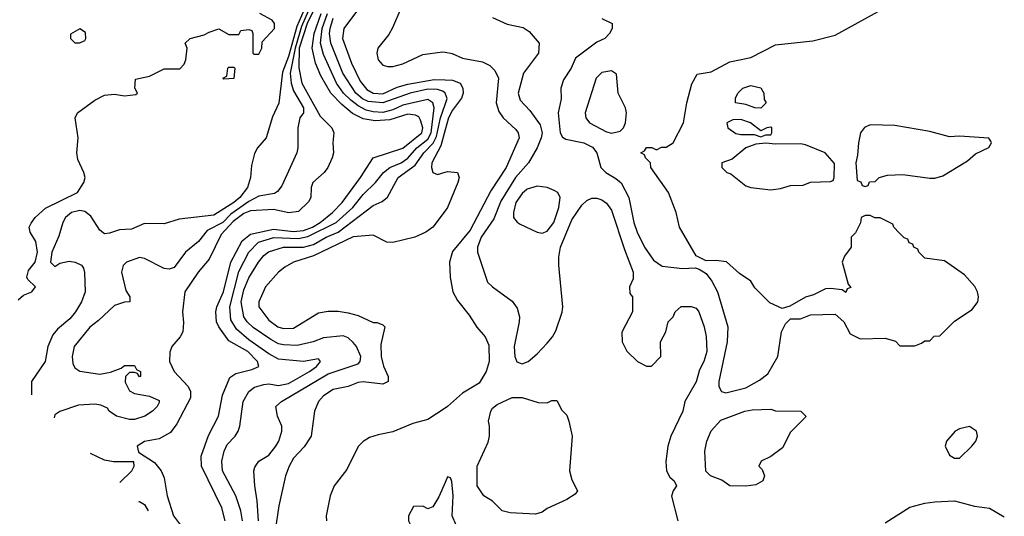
# Model space of a CAD drawing. Header units: inches. Extents: x 1793402 to 1900366, y 320852 to 470679.
# Tile 43 of 256: x 1848288 to 1852250, y 333028 to 335025. Entities that reach past the tile are written whole.
import ezdxf

# ---------------------------------------------------------------- set-up
doc = ezdxf.new("R2010")
doc.units = ezdxf.units.IN
doc.header["$MEASUREMENT"] = 0
doc.layers.add('B8343', color=7, linetype='Continuous')
doc.layers.add('B8353', color=7, linetype='Continuous')

msp = doc.modelspace()

# ---------------------------------------------------------------- linework, layer by layer
at = {"layer": 'B8343', "color": 4}
for points, elevation in [([(1850000, 335395.3), (1849992, 335390), (1849970, 335368), (1849950, 335358), (1849930, 335338), (1849922, 335310), (1849934, 335290), (1849931.6, 335268.4), (1849912, 335230), (1849870, 335188.7), (1849846.8, 335150), (1849822, 335070), (1849788.3, 334991.7), (1849774, 334966), (1849728.9, 334911.1), (1849725.3, 334890), (1849730, 334864), (1849750, 334842.4), (1849770, 334836.4), (1849790, 334836.4), (1849830, 334847.2), (1849910, 334884.4), (1849990, 334896.4), (1850000, 334894.4)], 184), ([(1849506.9, 335193.1), (1849422.5, 334997.5), (1849396.5, 334910), (1849377.1, 334810), (1849380.7, 334770), (1849390, 334739.1), (1849430, 334670.8), (1849430.4, 334650), (1849414.8, 334630), (1849406.8, 334590), (1849406.8, 334510), (1849402.8, 334490), (1849342.5, 334357.5), (1849326, 334334), (1849314, 334326), (1849250, 334314.7), (1849210, 334294.2), (1849137.3, 334242.7), (1849105.7, 334210), (1849042.5, 334177.5), (1849007.1, 334132.9), (1848954.8, 334090), (1848910, 334028.7), (1848890, 334022), (1848870, 334024), (1848790, 334065.2), (1848770, 334069.2), (1848718, 334050), (1848704.1, 334035.9), (1848697.3, 334010), (1848715.3, 333935.3), (1848731.3, 333910), (1848732, 333890), (1848710, 333889), (1848670, 333875.3), (1848605.2, 333814.8), (1848570, 333789), (1848507.7, 333710), (1848499.1, 333670), (1848502, 333642), (1848510, 333624.7), (1848530, 333611), (1848610, 333598.8), (1848653.2, 333606.8), (1848696.4, 333623.6), (1848710, 333634), (1848750, 333634), (1848758, 333618), (1848774, 333610), (1848774, 333590), (1848770, 333588), (1848762, 333602), (1848750, 333606), (1848730, 333606), (1848714, 333590), (1848712.7, 333567.3), (1848730, 333532), (1848750, 333521), (1848811.1, 333511.1), (1848850, 333494), (1848850, 333486), (1848842, 333470), (1848822, 333450), (1848792, 333430), (1848750, 333417.2), (1848730, 333417.2), (1848678, 333430), (1848648.7, 333450), (1848642, 333462), (1848615.3, 333475.3), (1848590, 333479), (1848525.4, 333474.6), (1848450, 333449), (1848430, 333435.3), (1848427.5, 333424.4)], 152), ([(1849531.9, 335188.1), (1849444.7, 335010), (1849413, 334910), (1849411, 334831), (1849423.6, 334770), (1849497.4, 334637.4), (1849543.7, 334590), (1849552.7, 334570), (1849548.4, 334530), (1849550.4, 334490), (1849545.3, 334470), (1849528.7, 334430), (1849513.7, 334410), (1849467.7, 334370), (1849461.3, 334350), (1849459.5, 334310), (1849450, 334292.3), (1849410, 334254), (1849371.5, 334248.4), (1849310, 334261), (1849216.3, 334256.3), (1849190, 334246), (1849146.8, 334213.2), (1849099.4, 334160.6), (1849050, 334061.6), (1849006.4, 334010), (1848953, 333930), (1848942.8, 333850), (1848947.5, 333807.5), (1848944.9, 333770), (1848934, 333750), (1848900.7, 333710), (1848892.8, 333687.2), (1848890.4, 333650), (1848910.4, 333610), (1848966, 333550), (1848975.8, 333530), (1848975.4, 333504.6), (1848920.9, 333399.1), (1848894.6, 333365.4), (1848850, 333339.6), (1848790, 333329.2), (1848761, 333310), (1848766, 333286), (1848830, 333244), (1848858, 333210), (1848870, 333182), (1848882, 333110), (1848907.3, 333030), (1848959.9, 332959.9)], 156), ([(1849450, 335106.3), (1849402.7, 334997.3), (1849370, 334877), (1849345.7, 334814.3), (1849330.3, 334689.7), (1849305.9, 334634.1), (1849280.5, 334550), (1849245.5, 334510), (1849233.3, 334486.7), (1849220.9, 334439.1), (1849217.1, 334390), (1849205.3, 334350), (1849174.6, 334310), (1849150.3, 334290), (1849070, 334239.1), (1848930, 334223), (1848870, 334203.6), (1848790, 334205.1), (1848737.6, 334182.4), (1848690, 334179.5), (1848650, 334166), (1848630, 334164), (1848610, 334179), (1848575.1, 334235.1), (1848550, 334253.3), (1848530, 334257.4), (1848497.3, 334250), (1848473, 334230), (1848462.4, 334210), (1848445.3, 334154.7), (1848417.3, 334090), (1848412, 334050), (1848430, 334032), (1848450, 334046), (1848486.6, 334053.4), (1848512, 334050), (1848537.1, 334037.1), (1848545.2, 334025.2), (1848548.3, 334008.3), (1848552.2, 333930), (1848537.1, 333890), (1848512.7, 333850), (1848490, 333822), (1848440.3, 333779.7), (1848422, 333758), (1848402, 333710), (1848390.7, 333650), (1848336, 333570), (1848335.7, 333515.7)], 148), ([(1848281.5, 333898.5), (1848302.9, 333917.1), (1848337.3, 333930), (1848352, 333950), (1848320.4, 333980.4), (1848316.3, 333990), (1848323.9, 334016.1), (1848350.2, 334049.8), (1848360.3, 334090), (1848353.4, 334133.4), (1848330.8, 334170), (1848326.8, 334190), (1848333.7, 334206.3), (1848351, 334230), (1848392.7, 334267.3), (1848521, 334330), (1848546, 334370), (1848551, 334390), (1848546.8, 334410), (1848522.6, 334462.6), (1848518, 334490), (1848524, 334550), (1848511, 334630), (1848521, 334650), (1848590, 334701.2), (1848630, 334721.2), (1848670, 334725.2), (1848710, 334719.3), (1848755.3, 334724.7), (1848762, 334730), (1848752, 334750), (1848754, 334786), (1848810, 334798), (1848870, 334828), (1848932.7, 334827.3), (1848950, 334846), (1848956.9, 334863.1), (1848962, 334910), (1848954, 334930), (1848974, 334950), (1849030, 334964), (1849050, 334975.3), (1849090, 334988), (1849130, 334966), (1849170, 334966), (1849178, 334982), (1849210, 334986), (1849222, 334982), (1849226, 334970), (1849226, 334890), (1849230, 334886), (1849250, 334886), (1849262, 334910), (1849263.6, 334936.4), (1849314, 334990), (1849314, 335010), (1849303.6, 335023.6), (1849254, 335050)], 144), ([(1849115.3, 333010), (1849101.4, 333061.4), (1849020.4, 333230), (1849018.4, 333270), (1849047.7, 333352.3), (1849088.4, 333430), (1849104.9, 333515.1), (1849134, 333586), (1849158.3, 333601.7), (1849222.4, 333617.6), (1849250.8, 333630), (1849244.9, 333650), (1849206.4, 333690), (1849130, 333734), (1849089.2, 333789.2), (1849080.3, 333810), (1849077.6, 333850), (1849081.6, 333870), (1849108.9, 333930), (1849137.7, 334050), (1849184, 334136), (1849216.9, 334163.1), (1849310, 334183.2), (1849390, 334173.3), (1849430, 334177.2), (1849465.7, 334190), (1849497.4, 334210), (1849547.4, 334250), (1849585.7, 334290), (1849659.5, 334390), (1849710, 334469.4), (1849830, 334508.3), (1849906.7, 334570), (1849910.2, 334590.2), (1849901.3, 334621.3), (1849894.3, 334634.3), (1849880.7, 334640.7), (1849850, 334644.6), (1849777.7, 334622.3), (1849718, 334618), (1849670, 334626), (1849627.9, 334647.9), (1849584.1, 334684.1), (1849540.2, 334730), (1849499.8, 334799.8), (1849478.8, 334850), (1849465.4, 334910), (1849473.5, 334970), (1849501.8, 335050)], 164), ([(1849184.9, 333010), (1849178.4, 333050), (1849157.6, 333110), (1849104.9, 333210), (1849101.6, 333250), (1849110.4, 333289.6), (1849123.4, 333316.6), (1849154.8, 333350), (1849167.3, 333370), (1849174, 333390), (1849187.7, 333490), (1849210.7, 333530), (1849233.5, 333546.5), (1849270, 333558), (1849290, 333560.5), (1849330, 333553.6), (1849370, 333562), (1849454.8, 333610), (1849482.8, 333630), (1849498.8, 333650), (1849490, 333661), (1849430, 333650.4), (1849330, 333659.5), (1849290, 333680.9), (1849210, 333736.9), (1849160.2, 333780.2), (1849138.4, 333818.4), (1849134.4, 333870), (1849170, 334012.3), (1849210.3, 334090), (1849249.4, 334130.6), (1849311.1, 334148.9), (1849410, 334145), (1849447.1, 334152.9), (1849562, 334210), (1849628.8, 334270), (1849670, 334321.6), (1849720.4, 334370), (1849752.4, 334410), (1849778, 334430), (1849823.8, 334450), (1849850, 334468.4), (1849886.7, 334510), (1849930, 334544.1), (1849944.2, 334570), (1849956.5, 334670), (1849951.2, 334691.2), (1849930, 334703.7), (1849830, 334681.6), (1849790, 334662.6), (1849750, 334652), (1849710, 334654), (1849681.7, 334661.7), (1849650, 334678.2), (1849620.8, 334700.8), (1849591.6, 334730), (1849562.4, 334770), (1849510, 334884.9), (1849498.9, 334930), (1849505.3, 334990), (1849526.3, 335050)], 168), ([(1849651.4, 335068.6), (1849592.4, 334990), (1849587.4, 334950), (1849623.6, 334850), (1849658.2, 334778.2), (1849684.8, 334744.8), (1849710, 334730.2), (1849750, 334726.8), (1849806.9, 334753.2), (1849850, 334765.6), (1849955.4, 334784.6), (1850000, 334783.1)], 176), ([(1850000, 334730.4), (1849990, 334737.6), (1849970, 334744.9), (1849930, 334745), (1849859.3, 334730), (1849750, 334691.1), (1849690, 334695.9), (1849667.1, 334707.1), (1849640.8, 334730), (1849587.9, 334810), (1849540.2, 334930), (1849534.9, 334970), (1849537.6, 334990), (1849550, 335031.5)], 172), ([(1849248.8, 333010), (1849243.8, 333090), (1849234, 333150), (1849230.8, 333210), (1849234.4, 333225.6), (1849250.6, 333249.4), (1849290, 333274), (1849318.8, 333310), (1849330.7, 333330), (1849342.8, 333370), (1849342.8, 333390), (1849326, 333430), (1849318.8, 333470), (1849341, 333490), (1849530, 333601.1), (1849650, 333641.2), (1849658.8, 333650), (1849660.7, 333670), (1849643, 333710), (1849630, 333727.3), (1849610, 333744.9), (1849590, 333753), (1849510, 333745.5), (1849468.7, 333730), (1849405.1, 333714.9), (1849350, 333716.9), (1849330, 333721.7), (1849298.4, 333738.4), (1849227.4, 333787.4), (1849203.1, 333810), (1849190.3, 333830), (1849179.6, 333890), (1849190, 333938), (1849210, 333986.6), (1849248.7, 334050), (1849270, 334076.2), (1849289.1, 334090.9), (1849349.2, 334110.8), (1849430, 334109.8), (1849470, 334121.5), (1849521.6, 334150), (1849570.1, 334169.9), (1849710, 334277.6), (1849746.4, 334293.6), (1849768.5, 334311.5), (1849810.4, 334390), (1849880, 334440), (1849914.9, 334490), (1849951.6, 334528.4), (1849964.8, 334555.2), (1849981.2, 334630), (1850000, 334684.4)], 172), ([(1850000, 334581.6), (1849982.3, 334517.7), (1849946.7, 334450), (1849945.5, 334430), (1849950.8, 334410.8), (1849970, 334402.8), (1850000, 334411.2)], 176), ([(1850000, 334256), (1849950.6, 334190), (1849922.8, 334170), (1849878, 334150), (1849789.3, 334129.3), (1849766, 334130), (1849710, 334159), (1849630, 334151.6), (1849470, 334074.7), (1849390, 334049.6), (1849354.8, 334030), (1849330, 334009.2), (1849277.3, 333950), (1849250.7, 333890), (1849250.7, 333870), (1849290, 333816.3), (1849327.3, 333790), (1849350, 333782.4), (1849390, 333784.4), (1849490, 333845.5), (1849530, 333852.4), (1849570, 333852.2), (1849610, 333845.5), (1849650, 333835.5), (1849710, 333807.3), (1849726.8, 333806.8), (1849750, 333798), (1849758, 333790), (1849741.6, 333718.4), (1849742.4, 333670), (1849752.1, 333632.1), (1849770.8, 333590), (1849771.3, 333570), (1849750, 333559.3), (1849670, 333568), (1849650, 333566), (1849610, 333549.6), (1849550, 333537.6), (1849510, 333512.3), (1849490.7, 333490), (1849474.8, 333450), (1849460.5, 333350), (1849433.5, 333306.5), (1849390, 333262), (1849372.2, 333230), (1849357.1, 333190), (1849330.4, 333070), (1849315.8, 332970)], 176), ([(1850000, 333462.9), (1849930, 333417.2), (1849870, 333400.9), (1849790, 333367), (1849730, 333356), (1849695.9, 333344.1), (1849670, 333329.2), (1849650, 333309), (1849604.4, 333215.6), (1849554, 333150), (1849537.3, 333110), (1849521, 333030), (1849522.8, 333010)], 184), ([(1848690.5, 333163.1), (1848739, 333210), (1848748.7, 333230), (1848747.3, 333247.3), (1848666.3, 333246.3), (1848630, 333253.2), (1848573.1, 333279.8)], 156), ([(1850000, 333163.4), (1849974.4, 333105.6), (1849950, 333066), (1849930, 333058), (1849910, 333068), (1849872.7, 333067.3), (1849852, 333030), (1849852, 333010), (1849882, 332950), (1849879.6, 332920.4), (1849863.6, 332896.4), (1849854, 332890), (1849870, 332874), (1849950, 332886.8), (1850000, 332902.1)], 188), ([(1848767.9, 333086.2), (1848770, 333086.8), (1848790, 333074.8), (1848804.9, 333050), (1848805, 333049.4)], 152)]:
    msp.add_lwpolyline(points, dxfattribs=dict(at, elevation=elevation))
at = {"layer": 'B8343', "color": 4, "elevation": 144}
for points in [[(1848530, 334988), (1848492.7, 334967.3), (1848492, 334950), (1848510, 334932), (1848530, 334932), (1848550, 334942), (1848554, 334950), (1848553.2, 334973.2)], [(1849110, 334786), (1849106, 334790), (1849122, 334798), (1849126, 334830), (1849130, 334834), (1849150, 334834), (1849154, 334830), (1849150, 334788.7)]]:
    msp.add_lwpolyline(points, close=True, dxfattribs=at)
at = {"layer": 'B8353', "color": 4}
for points, elevation in [([(1850630.5, 335030.5), (1850672, 335010), (1850672, 334990), (1850662, 334970), (1850642, 334950), (1850610, 334934), (1850524.9, 334870), (1850507.3, 334830), (1850476.8, 334783.2), (1850466, 334750), (1850466.4, 334706.4), (1850455.5, 334650), (1850463, 334570), (1850472.7, 334552.7), (1850485.1, 334545.1), (1850558, 334530), (1850592.9, 334512.9), (1850610.5, 334490), (1850626.8, 334430), (1850646.8, 334410), (1850686.7, 334386.7), (1850708.4, 334368.4), (1850739.3, 334310), (1850759.3, 334210), (1850773, 334170), (1850802, 334110), (1850838, 334058), (1850873.2, 334033.2), (1850955.5, 334024.5), (1851006.4, 334026.4), (1851022, 334022), (1851050, 334004.7), (1851073.2, 333973.2), (1851095.5, 333930), (1851137, 333790), (1851134.9, 333730), (1851102, 333570), (1851102, 333550), (1851112, 333530), (1851130, 333524.9), (1851210, 333544.4), (1851265.3, 333574.7), (1851298.9, 333601.1), (1851339.3, 333670), (1851354, 333770), (1851370, 333802), (1851390, 333822), (1851430, 333822), (1851470, 333838), (1851570, 333841), (1851604.7, 333810), (1851630, 333762), (1851670, 333742), (1851770, 333744.7), (1851811.6, 333731.6), (1851830, 333714), (1851890, 333714), (1851916.4, 333723.6), (1851930, 333734), (1851950, 333734), (1851968.4, 333751.6), (1851990, 333754), (1852050, 333812), (1852121.2, 333858.8), (1852144, 333890), (1852146, 333910), (1852142.7, 333930), (1852132, 333952), (1852090, 333999), (1852010, 334055.3), (1851930, 334066), (1851906, 334090), (1851902, 334102), (1851886, 334110), (1851882, 334122), (1851867.3, 334127.3), (1851862, 334142), (1851847.3, 334147.3), (1851827.3, 334167.3), (1851806, 334190), (1851802, 334202), (1851750, 334228), (1851728.4, 334228.4), (1851710, 334238), (1851690, 334238), (1851674, 334230), (1851671.6, 334208.4), (1851651.6, 334168.4), (1851634, 334150), (1851634, 334110), (1851606.4, 334073.6), (1851598, 334050), (1851622, 333962), (1851632.7, 333947.3), (1851618, 333942), (1851612, 333928), (1851598, 333938), (1851550, 333944), (1851530, 333942), (1851482, 333918), (1851450, 333908.7), (1851386.8, 333873.2), (1851356, 333864), (1851306.5, 333886.5), (1851246.5, 333946.5), (1851230, 333974), (1851184.8, 334004.8), (1851131.7, 334051.7), (1851090, 334057.2), (1851050, 334055.3), (1851010, 334075.3), (1850943.7, 334190), (1850929.5, 334249.5), (1850899.3, 334330), (1850828, 334430), (1850826, 334450), (1850806, 334470), (1850802, 334482), (1850788, 334490), (1850802, 334498), (1850810, 334511.3), (1850831.3, 334511.3), (1850850, 334502), (1850870, 334512), (1850890, 334512), (1850918, 334530), (1850959, 334610), (1850972.3, 334690), (1850992.9, 334767.1), (1851014, 334806), (1851070, 334815.5), (1851145.1, 334854.9), (1851230, 334873.4), (1851330, 334924), (1851480.1, 334939.9), (1851570, 334963), (1851742.5, 335057.5)], 192), ([(1850190, 335034), (1850250, 335006.8), (1850313.7, 334993.7), (1850338, 334978), (1850378, 334930), (1850376, 334890), (1850314.8, 334810), (1850294, 334730), (1850302, 334702), (1850340.4, 334660.4), (1850382.7, 334602.8), (1850390.3, 334570), (1850386.4, 334550), (1850370.6, 334509.4), (1850336, 334450), (1850283.1, 334390), (1850224.3, 334295.7), (1850195.6, 334224.4), (1850144.4, 334150), (1850130.6, 334110), (1850130.7, 334090), (1850171, 333970), (1850190, 333951), (1850270, 333893.4), (1850290, 333864.7), (1850299.3, 333830), (1850298, 333810), (1850278, 333710), (1850280.7, 333670), (1850288.4, 333648.4), (1850310, 333640.7), (1850334, 333650), (1850370, 333680.7), (1850410, 333724), (1850432.3, 333750), (1850445.8, 333774.2), (1850471.4, 333848.6), (1850474, 333870), (1850457.2, 334037.2), (1850456.9, 334070), (1850464.7, 334110), (1850510, 334220.7), (1850550, 334278.8), (1850570, 334297.3), (1850590, 334307.3), (1850610, 334307.7), (1850630, 334300.7), (1850650, 334287.3), (1850670, 334258.8), (1850721.1, 334101.1), (1850756.3, 334010), (1850756.8, 333983.2), (1850742, 333950), (1850743.6, 333923.6), (1850754, 333910), (1850754, 333850), (1850711.6, 333768.4), (1850712, 333730), (1850731.6, 333691.6), (1850774, 333650), (1850810, 333632), (1850830, 333632), (1850868, 333670), (1850866, 333730), (1850888.7, 333770), (1850898, 333810), (1850918, 333830), (1850926, 333850), (1850950, 333872), (1850990, 333871.3), (1851010, 333864.7), (1851021, 333850), (1851042.8, 333790), (1851050.6, 333750.6), (1851053.4, 333690), (1851040.7, 333650), (1851023.8, 333616.2), (1851010, 333568.7), (1850964, 333490), (1850956.3, 333450), (1850907.7, 333350), (1850896.3, 333310), (1850887.5, 333247.5), (1850890.8, 333210), (1850904.5, 333184.5), (1850922, 333170), (1850931.3, 333150), (1850918, 333130), (1850911.3, 333108.7), (1850936, 333010)], 188), ([(1850000, 334894.4), (1850028.8, 334888.8), (1850070, 334870.5), (1850150, 334854.9), (1850180.3, 334840.3), (1850200.3, 334820.3), (1850214.4, 334790), (1850205.5, 334690), (1850216.1, 334656.1), (1850234, 334630), (1850283.9, 334583.9), (1850293.4, 334570), (1850298.4, 334550), (1850246, 334430), (1850183.7, 334336.3), (1850100.8, 334179.2), (1850030, 334093.2), (1850018, 334050), (1850020.5, 333990), (1850030.8, 333930), (1850050, 333896), (1850096.7, 333836.7), (1850128.1, 333788.1), (1850161, 333750), (1850175.9, 333715.9), (1850177.1, 333650), (1850165.5, 333610), (1850136.4, 333563.6), (1850070, 333522.7), (1850010, 333469.4), (1850000, 333462.9)], 184), ([(1850000, 334783.1), (1850030, 334782), (1850060.4, 334770), (1850071.7, 334750), (1850072.9, 334730), (1850066.3, 334710), (1850030, 334661.3), (1850013.4, 334630), (1850000, 334581.6)], 176), ([(1850000, 334684.4), (1850008.2, 334708.2), (1850000.5, 334730), (1850000, 334730.4)], 172), ([(1850000, 334411.2), (1850010, 334414), (1850050, 334410.8), (1850056, 334390), (1850050.8, 334370), (1850010, 334269.3), (1850000, 334256)], 176), ([(1850000, 332902.1), (1850026, 332910), (1850046, 332930), (1850046, 332990), (1850028, 333030), (1850032.7, 333110), (1850027.3, 333167.3), (1850022, 333182), (1850010, 333186), (1850000, 333163.4)], 188), ([(1851770, 333002), (1851870, 333063.8), (1851930, 333080.5), (1851970, 333085.5), (1852050, 333090.4), (1852130, 333068), (1852190, 333060.7), (1852250, 333026)], 188)]:
    msp.add_lwpolyline(points, dxfattribs=dict(at, elevation=elevation))
for points, elevation in [([(1850670, 334819), (1850630, 334813.2), (1850607.3, 334790), (1850564, 334650), (1850566.8, 334630), (1850581, 334610), (1850650, 334573.4), (1850670, 334568.2), (1850703.7, 334576.3), (1850717.2, 334590), (1850726, 334610), (1850729.4, 334650), (1850726, 334670), (1850696, 334730), (1850690, 334806)], 196), ([(1851270, 334669), (1851246, 334670), (1851210, 334684), (1851168, 334690), (1851168, 334710), (1851178, 334730), (1851198, 334750), (1851230, 334761), (1851270, 334751.3), (1851282, 334730), (1851283.6, 334703.6), (1851292, 334690)], 188), ([(1851190, 334623.5), (1851158, 334622), (1851134, 334610), (1851137.3, 334590), (1851170, 334566.8), (1851190, 334562.8), (1851243.6, 334563.6), (1851270, 334554), (1851290, 334562), (1851310, 334562), (1851314, 334570), (1851314, 334590), (1851310, 334592.3), (1851294, 334590), (1851270, 334578), (1851229.3, 334610)], 192), ([(1851710, 334602.7), (1851688.1, 334591.9), (1851670.8, 334570), (1851662.8, 334530), (1851659.8, 334480.2), (1851652, 334450), (1851658, 334378), (1851672.7, 334372.7), (1851678, 334358), (1851690, 334354), (1851702, 334358), (1851707.3, 334372.7), (1851730, 334374), (1851746, 334390), (1851780.2, 334399.8), (1851842, 334402), (1851950, 334387.7), (1851970, 334387.7), (1852002.5, 334397.5), (1852102, 334458), (1852134, 334486), (1852188.4, 334511.6), (1852198, 334530), (1852196.4, 334536.4), (1852188, 334548), (1852070, 334557), (1852030, 334554), (1851950, 334574.7), (1851810, 334598.9)], 192), ([(1851290, 334529), (1851250, 334524), (1851210, 334509), (1851155.3, 334464.7), (1851114, 334450), (1851114, 334430), (1851134, 334410), (1851150, 334404.7), (1851210, 334357.3), (1851230, 334350.7), (1851310, 334340.7), (1851350, 334346), (1851390, 334358), (1851440.4, 334359.6), (1851470, 334371), (1851550, 334374), (1851562, 334378), (1851566, 334390), (1851567.3, 334447.3), (1851529.3, 334489.3), (1851450, 334521.2), (1851430, 334525.2), (1851330, 334524)], 192), ([(1850370, 334355.6), (1850330, 334342.9), (1850310, 334326.6), (1850284.9, 334290), (1850274.9, 334250), (1850275.5, 334230), (1850290, 334210.7), (1850302.6, 334202.6), (1850370, 334170.6), (1850390, 334166), (1850410, 334174.8), (1850437.6, 334210), (1850457.6, 334270), (1850462.7, 334310), (1850454, 334330), (1850438.7, 334338.7), (1850410, 334349.6)], 192), ([(1850410, 333484.7), (1850430, 333494), (1850450, 333494), (1850470, 333454), (1850490, 333434), (1850498, 333410), (1850510.7, 333350), (1850501, 333210), (1850510, 333174), (1850532, 333130), (1850523.6, 333116.4), (1850490, 333095.3), (1850410, 333059), (1850390, 333044), (1850363.5, 333036.5), (1850261.5, 333041.5), (1850230, 333049.3), (1850190, 333089), (1850155.3, 333110), (1850129.3, 333150), (1850129.6, 333230), (1850173.6, 333326.4), (1850179, 333350), (1850179, 333390), (1850174, 333410), (1850184, 333450), (1850190, 333462), (1850210, 333478), (1850270, 333506), (1850310, 333506), (1850374.6, 333485.4)], 184), ([(1851210, 333149.2), (1851146, 333150), (1851113.6, 333173.6), (1851068, 333190), (1851049.2, 333209.2), (1851045.2, 333290), (1851052.7, 333330), (1851070, 333371.3), (1851110, 333414.8), (1851206, 333450), (1851235.3, 333455.3), (1851310, 333458), (1851330, 333452), (1851430.9, 333450.9), (1851452, 333430), (1851450, 333426), (1851390, 333366), (1851356.9, 333303.1), (1851310, 333268.7), (1851272, 333250), (1851262, 333230), (1851275.3, 333215.3), (1851284.7, 333190), (1851278, 333170), (1851250, 333154)], 188), ([(1852110, 333388.7), (1852070, 333379), (1852052, 333370), (1852018, 333330), (1852012, 333310), (1852030, 333274), (1852050, 333262), (1852070, 333262), (1852119, 333310), (1852135.3, 333330), (1852142, 333350), (1852138, 333370)], 192)]:
    msp.add_lwpolyline(points, close=True, dxfattribs=dict(at, elevation=elevation))

doc.saveas('drawing.dxf')
